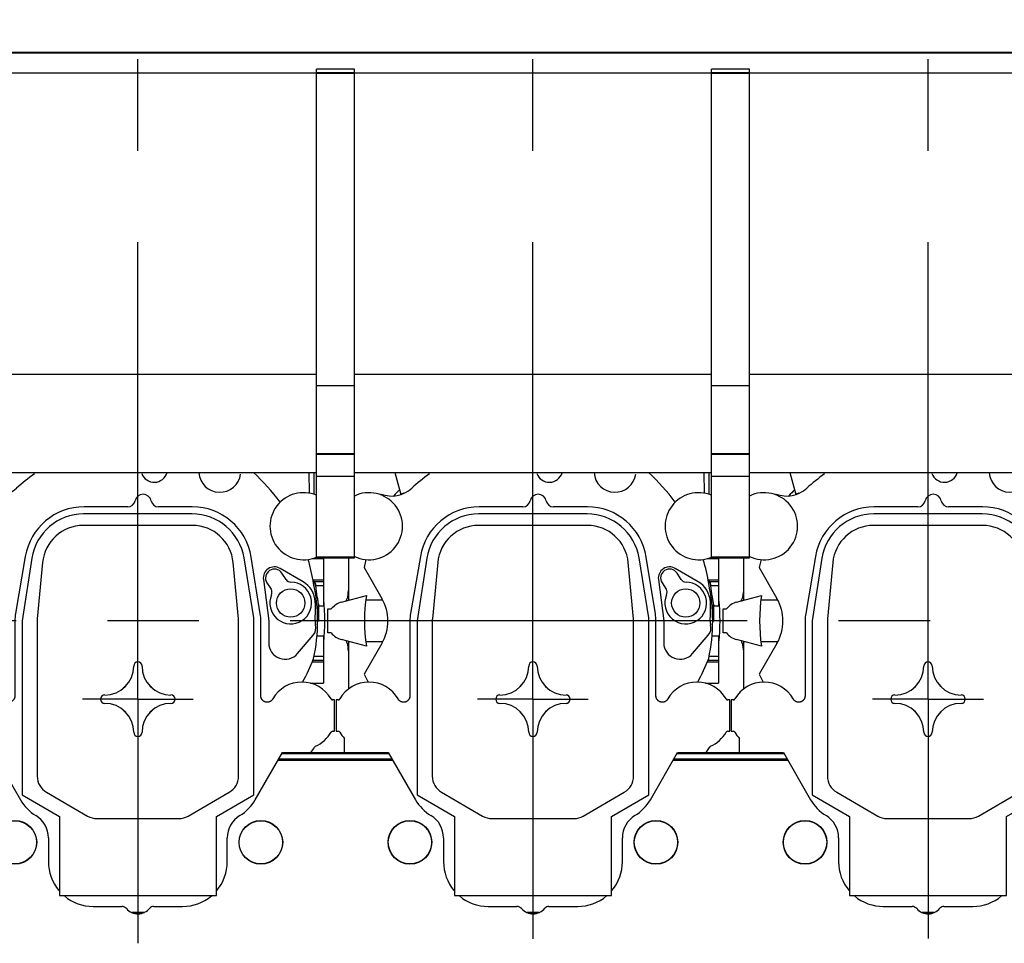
# Model space of a CAD drawing. Header units: millimetres. Extents: x 0 to 1189, y 0 to 841.
# Tile 108 of 169: x 865 to 918, y 300 to 349. Entities that reach past the tile are written whole.
import ezdxf
from ezdxf.enums import TextEntityAlignment as Align

# ---------------------------------------------------------------- set-up
doc = ezdxf.new("R2010")
doc.units = ezdxf.units.MM
doc.header["$LTSCALE"] = 65.395
doc.linetypes.add('CENTER', pattern=[0.6, 0.375, -0.075, 0.075, -0.075])
doc.layers.get('0').update_dxf_attribs({"linetype": 'CONTINUOUS'})
for name, color, linetype in [('1907_210700_31_SIMPLE1_T1_X_PBL1670', 7, 'CONTINUOUS'), ('1907_210700_31_SIMPLE1_T1_X_PBL1672', 7, 'CONTINUOUS'), ('1907_210700_31_SIMPLE1_T1_X_PBL1674', 7, 'CONTINUOUS'), ('1907_210700_31_SIMPLE1_X_ABL1669', 7, 'CONTINUOUS'), ('1907_210700_31_SIMPLE1_X_ABL1671', 7, 'CONTINUOUS'), ('1907_210700_31_SIMPLE1_X_ABL1673', 7, 'CONTINUOUS'), ('1997_000000_TLKGS_MARKETING_ABL1556', 7, 'CONTINUOUS'), ('1997_030000_TLKGS_V_ABL1561', 7, 'CONTINUOUS'), ('1997_100000_TLKGS_V_ABL1562', 7, 'CONTINUOUS'), ('1997_111000_12_SIMPLE1_D_ABL1563', 7, 'CONTINUOUS'), ('1997_111000_12_SIMPLE1_T2_D_PBL1866', 7, 'CONTINUOUS'), ('1997_111000_12_SIMPLE1_T2_D_PBL1867', 7, 'CONTINUOUS'), ('1997_111000_12_SIMPLE1_T2_D_PBL1884', 7, 'CONTINUOUS'), ('1997_171000_05_SIMPLE1_A_ABL1592', 7, 'CONTINUOUS'), ('1997_171000_05_SIMPLE1_T1_A_PBL1595', 7, 'CONTINUOUS'), ('1997_171000_05_SIMPLE1_T4_A_PBL1863', 7, 'CONTINUOUS'), ('1997_171000_05_SIMPLE1_T4_A_PBL1864', 7, 'CONTINUOUS'), ('1997_171000_05_SIMPLE1_T4_A_PBL1865', 7, 'CONTINUOUS'), ('1997_171000_05_SIMPLE1_T4_A_PBL1879', 7, 'CONTINUOUS'), ('1997_171000_05_SIMPLE1_T4_A_PBL1880', 7, 'CONTINUOUS'), ('1997_200000_TLKGS_V_ABL1597', 7, 'CONTINUOUS'), ('1997_700000_TLKGS_V_ABL1589', 7, 'CONTINUOUS'), ('1997_727000_11_SIMPLE1_B_ABL1590', 7, 'CONTINUOUS'), ('1997_727000_11_SIMPLE1_T1_B_PBL1591', 7, 'CONTINUOUS'), ('9M32C_GENSET_GENERATOR_ABL1523', 7, 'CONTINUOUS'), ('9M32C_GENSET_GENERATOR_T1_PBL1524', 7, 'CONTINUOUS'), ('oben_24_VBL1520', 7, 'CONTINUOUS')]:
    doc.layers.add(name, color=color, linetype=linetype)
doc.styles.get("Standard").update_dxf_attribs({"font": 'txt', "width": 0.6})
doc.dimstyles.new('DIMSTYLE_1', dxfattribs={"dimtxt": 3.5, "dimasz": 3.5, "dimexe": 1.8, "dimexo": 0, "dimgap": 0.875, "dimtad": 1, "dimdec": 0, "dimlfac": 25, "dimdsep": 46, "dimtxsty": 'Standard', "dimblk": '_FILLED', "dimblk1": '_FILLED', "dimblk2": '_FILLED', "dimcen": 0.09, "dimadec": 0, "dimazin": 0, "dimtp": 2, "dimtm": 2, "dimtfac": 1, "dimtdec": 0, "dimtofl": 0, "dimtmove": 0, "dimatfit": 3, "dimldrblk": '_FILLED', "dimfxl": 1, "dimtolj": 1, "dimarcsym": 0})

# ---------------------------------------------------------------- blocks, each defined once
blk = doc.blocks.new('_FILLED')
at = {"color": 0, "linetype": 'ByBlock'}
blk.add_solid([(0, 0), (-1, 0.167), (-1, -0.167)], dxfattribs=at)
blk = doc.blocks.new('*D19')
at = {"color": 2, "linetype": 'Continuous'}
for p, q in [((642.723, 357.473), (642.723, 385.907)), ((1099.502, 327.353), (1099.502, 385.907)), ((642.723, 384.107), (871.113, 384.107)), ((1099.502, 384.107), (871.113, 384.107))]:
    blk.add_line(p, q, dxfattribs=at)
at = {"color": 2, "linetype": 'Continuous', "xscale": 3.5, "yscale": 3.5, "zscale": 3.5, "rotation": 180}
blk.add_blockref('_FILLED', (642.723, 384.107), dxfattribs=at)
at = {"color": 2, "linetype": 'Continuous', "xscale": 3.5, "yscale": 3.5, "zscale": 3.5}
blk.add_blockref('_FILLED', (1099.502, 384.107), dxfattribs=at)
at = {"color": 2, "linetype": 'Continuous', "width": 0.561905}
blk.add_text('11419', height=3.5, dxfattribs=at).set_placement((871.113, 384.982), align=Align.CENTER)
blk = doc.blocks.new('9M32C_GENSET_GENERATOR_T1_PBL1524', base_point=(869.622, 315.041))
at = {"layer": '9M32C_GENSET_GENERATOR_T1_PBL1524', "color": 2, "linetype": 'CENTER'}
blk.add_line((1100.287, 316.873), (638.956, 316.873), dxfattribs=at)
blk = doc.blocks.new('9M32C_GENSET_GENERATOR_ABL1523', base_point=(869.622, 315.041))
at = {"layer": '9M32C_GENSET_GENERATOR_T1_PBL1524'}
blk.add_blockref('9M32C_GENSET_GENERATOR_T1_PBL1524', (869.622, 315.041), dxfattribs=at)
blk = doc.blocks.new('1997_111000_12_SIMPLE1_T2_D_PBL1866', base_point=(871.379, 318.689))
at = {"layer": '1997_111000_12_SIMPLE1_T2_D_PBL1866', "color": 7, "linetype": 'Continuous'}
for centre, radius, start, end in [((871.403, 316.873), 10.04, 135.5256, 138.0367), ((861.196, 318.096), 0.24, 320.377, 353.1366), ((871.403, 316.873), 10.04, 170.6748, 173.1705), ((871.403, 316.873), 10.04, 353.42, 6.58), ((861.196, 315.65), 0.24, 6.8468, 37.5884), ((871.403, 316.873), 10.04, 186.8299, 189.3253), ((871.403, 316.873), 10.04, 340.1995, 340.5388)]:
    blk.add_arc(centre, radius, start, end, dxfattribs=at)
blk = doc.blocks.new('1997_111000_12_SIMPLE1_T2_D_PBL1867', base_point=(892.579, 318.689))
at = {"layer": '1997_111000_12_SIMPLE1_T2_D_PBL1867', "color": 7, "linetype": 'Continuous'}
for centre, radius, start, end in [((892.603, 316.873), 10.04, 135.5256, 138.0367), ((882.396, 318.096), 0.24, 320.377, 353.1366), ((892.603, 316.873), 10.04, 170.6748, 173.1705), ((892.603, 316.873), 10.04, 353.42, 6.58), ((882.396, 315.65), 0.24, 6.8468, 37.5884), ((892.603, 316.873), 10.04, 186.8299, 189.3253), ((892.603, 316.873), 10.04, 340.1995, 340.5388)]:
    blk.add_arc(centre, radius, start, end, dxfattribs=at)
blk = doc.blocks.new('1997_111000_12_SIMPLE1_T2_D_PBL1884', base_point=(913.779, 318.689))
at = {"layer": '1997_111000_12_SIMPLE1_T2_D_PBL1884', "color": 7, "linetype": 'Continuous'}
for centre, radius, start, end in [((913.803, 316.873), 10.04, 135.5256, 138.0367), ((903.596, 318.096), 0.24, 320.377, 353.1366), ((913.803, 316.873), 10.04, 170.6748, 173.1705), ((913.803, 316.873), 10.04, 353.42, 6.58), ((903.596, 315.65), 0.24, 6.8468, 37.5884), ((913.803, 316.873), 10.04, 186.8299, 189.3253), ((913.803, 316.873), 10.04, 340.1995, 340.5388)]:
    blk.add_arc(centre, radius, start, end, dxfattribs=at)
blk = doc.blocks.new('1997_111000_12_SIMPLE1_D_ABL1563', base_point=(913.779, 318.689))
at = {"layer": '1997_111000_12_SIMPLE1_T2_D_PBL1866'}
blk.add_blockref('1997_111000_12_SIMPLE1_T2_D_PBL1866', (871.379, 318.689), dxfattribs=at)
at = {"layer": '1997_111000_12_SIMPLE1_T2_D_PBL1867'}
blk.add_blockref('1997_111000_12_SIMPLE1_T2_D_PBL1867', (892.579, 318.689), dxfattribs=at)
at = {"layer": '1997_111000_12_SIMPLE1_T2_D_PBL1884'}
blk.add_blockref('1997_111000_12_SIMPLE1_T2_D_PBL1884', (913.779, 318.689), dxfattribs=at)
blk = doc.blocks.new('1997_171000_05_SIMPLE1_T1_A_PBL1595', base_point=(916.003, 298.959))
at = {"layer": '1997_171000_05_SIMPLE1_T1_A_PBL1595', "color": 7, "linetype": 'Continuous'}
for p, q in [((863.641, 309.805), (865.101, 307.277)), ((877.703, 307.275), (879.164, 309.805)), ((879.14, 309.763), (884.865, 309.763)), ((879.164, 309.805), (884.841, 309.805)), ((884.841, 309.805), (886.301, 307.277)), ((898.903, 307.275), (900.364, 309.805)), ((900.34, 309.763), (906.065, 309.763)), ((900.364, 309.805), (906.041, 309.805)), ((906.041, 309.805), (907.501, 307.277)), ((866.603, 305.231), (866.603, 303.953)), ((876.203, 303.952), (876.203, 305.232)), ((887.803, 305.231), (887.803, 303.953)), ((897.403, 303.952), (897.403, 305.232)), ((909.003, 305.231), (909.003, 303.953)), ((869.003, 301.553), (870.547, 301.553)), ((872.259, 301.553), (873.803, 301.553)), ((890.203, 301.553), (891.747, 301.553)), ((893.459, 301.553), (895.003, 301.553)), ((911.403, 301.553), (912.947, 301.553)), ((914.659, 301.553), (916.203, 301.553))]:
    blk.add_line(p, q, dxfattribs=at)
at = {"layer": '1997_171000_05_SIMPLE1_T1_A_PBL1595', "color": 9, "linetype": 'Continuous'}
for p, q in [((878.936, 309.41), (885.069, 309.41)), ((878.977, 309.481), (885.028, 309.481)), ((900.136, 309.41), (906.269, 309.41)), ((900.177, 309.481), (906.228, 309.481))]:
    blk.add_line(p, q, dxfattribs=at)
at = {"layer": '1997_171000_05_SIMPLE1_T1_A_PBL1595', "color": 7, "linetype": 'Continuous'}
for centre, radius, start, end in [((867.179, 308.477), 2.4, 210, 238.6677), ((875.626, 308.477), 2.4, 301.3651, 329.9387), ((888.379, 308.477), 2.4, 210, 238.6677), ((896.826, 308.477), 2.4, 301.3651, 329.9387), ((909.579, 308.477), 2.4, 210, 238.6677), ((865.203, 305.231), 1.4, 0, 58.6677), ((877.603, 305.232), 1.4, 121.3323, 180), ((886.403, 305.231), 1.4, 0, 58.6677), ((898.803, 305.232), 1.4, 121.3323, 180), ((907.603, 305.231), 1.4, 0, 58.6677), ((869.003, 303.953), 2.4, 180, 220.0476), ((873.803, 303.953), 2.4, 320.0846, 359.9734), ((890.203, 303.953), 2.4, 180, 220.0476), ((895.003, 303.953), 2.4, 320.0846, 359.9734), ((911.403, 303.953), 2.4, 180, 220.0476), ((869.003, 303.953), 2.4, 229.9457, 270), ((873.803, 303.953), 2.4, 270, 310.0469), ((890.203, 303.953), 2.4, 229.9457, 270), ((895.003, 303.953), 2.4, 270, 310.0469), ((911.403, 303.953), 2.4, 229.9457, 270), ((916.203, 303.953), 2.4, 270, 310.0469), ((870.547, 301.233), 0.32, 39.6353, 90), ((871.405, 301.953), 0.8, 220.1657, 322.3949), ((872.259, 301.233), 0.32, 90, 133.5761), ((891.747, 301.233), 0.32, 39.6353, 90), ((892.605, 301.953), 0.8, 220.1657, 322.3949), ((893.459, 301.233), 0.32, 90, 133.5761), ((912.947, 301.233), 0.32, 39.6353, 90), ((913.805, 301.953), 0.8, 220.1657, 322.3949), ((914.659, 301.233), 0.32, 90, 133.5761)]:
    blk.add_arc(centre, radius, start, end, dxfattribs=at)
blk = doc.blocks.new('1997_171000_05_SIMPLE1_T4_A_PBL1863', base_point=(864.803, 304.993))
at = {"layer": '1997_171000_05_SIMPLE1_T4_A_PBL1863', "color": 7, "linetype": 'Continuous'}
blk.add_circle((864.803, 304.993), 1.17, dxfattribs=at)
at = {"layer": '1997_171000_05_SIMPLE1_T4_A_PBL1863', "color": 9, "linetype": 'Continuous'}
blk.add_circle((864.803, 304.993), 1.161, dxfattribs=at)
blk = doc.blocks.new('1997_171000_05_SIMPLE1_T4_A_PBL1864', base_point=(886.003, 304.993))
at = {"layer": '1997_171000_05_SIMPLE1_T4_A_PBL1864', "color": 7, "linetype": 'Continuous'}
blk.add_circle((886.003, 304.993), 1.17, dxfattribs=at)
at = {"layer": '1997_171000_05_SIMPLE1_T4_A_PBL1864', "color": 9, "linetype": 'Continuous'}
blk.add_circle((886.003, 304.993), 1.161, dxfattribs=at)
blk = doc.blocks.new('1997_171000_05_SIMPLE1_T4_A_PBL1865', base_point=(878.003, 304.993))
at = {"layer": '1997_171000_05_SIMPLE1_T4_A_PBL1865', "color": 7, "linetype": 'Continuous'}
blk.add_circle((878.003, 304.993), 1.17, dxfattribs=at)
at = {"layer": '1997_171000_05_SIMPLE1_T4_A_PBL1865', "color": 9, "linetype": 'Continuous'}
blk.add_circle((878.003, 304.993), 1.161, dxfattribs=at)
blk = doc.blocks.new('1997_171000_05_SIMPLE1_T4_A_PBL1879', base_point=(907.203, 304.993))
at = {"layer": '1997_171000_05_SIMPLE1_T4_A_PBL1879', "color": 7, "linetype": 'Continuous'}
blk.add_circle((907.203, 304.993), 1.17, dxfattribs=at)
at = {"layer": '1997_171000_05_SIMPLE1_T4_A_PBL1879', "color": 9, "linetype": 'Continuous'}
blk.add_circle((907.203, 304.993), 1.161, dxfattribs=at)
blk = doc.blocks.new('1997_171000_05_SIMPLE1_T4_A_PBL1880', base_point=(899.203, 304.993))
at = {"layer": '1997_171000_05_SIMPLE1_T4_A_PBL1880', "color": 7, "linetype": 'Continuous'}
blk.add_circle((899.203, 304.993), 1.17, dxfattribs=at)
at = {"layer": '1997_171000_05_SIMPLE1_T4_A_PBL1880', "color": 9, "linetype": 'Continuous'}
blk.add_circle((899.203, 304.993), 1.161, dxfattribs=at)
blk = doc.blocks.new('1997_171000_05_SIMPLE1_A_ABL1592', base_point=(915.309, 298.959))
at = {"layer": '1997_171000_05_SIMPLE1_T1_A_PBL1595'}
blk.add_blockref('1997_171000_05_SIMPLE1_T1_A_PBL1595', (916.003, 298.959), dxfattribs=at)
at = {"layer": '1997_171000_05_SIMPLE1_T4_A_PBL1863'}
blk.add_blockref('1997_171000_05_SIMPLE1_T4_A_PBL1863', (864.803, 304.993), dxfattribs=at)
at = {"layer": '1997_171000_05_SIMPLE1_T4_A_PBL1864'}
blk.add_blockref('1997_171000_05_SIMPLE1_T4_A_PBL1864', (886.003, 304.993), dxfattribs=at)
at = {"layer": '1997_171000_05_SIMPLE1_T4_A_PBL1865'}
blk.add_blockref('1997_171000_05_SIMPLE1_T4_A_PBL1865', (878.003, 304.993), dxfattribs=at)
at = {"layer": '1997_171000_05_SIMPLE1_T4_A_PBL1879'}
blk.add_blockref('1997_171000_05_SIMPLE1_T4_A_PBL1879', (907.203, 304.993), dxfattribs=at)
at = {"layer": '1997_171000_05_SIMPLE1_T4_A_PBL1880'}
blk.add_blockref('1997_171000_05_SIMPLE1_T4_A_PBL1880', (899.203, 304.993), dxfattribs=at)
blk = doc.blocks.new('1997_100000_TLKGS_V_ABL1562', base_point=(921.363, 307.623))
at = {"layer": '1997_111000_12_SIMPLE1_D_ABL1563'}
blk.add_blockref('1997_111000_12_SIMPLE1_D_ABL1563', (913.779, 318.689), dxfattribs=at)
at = {"layer": '1997_171000_05_SIMPLE1_A_ABL1592'}
blk.add_blockref('1997_171000_05_SIMPLE1_A_ABL1592', (915.309, 298.959), dxfattribs=at)
blk = doc.blocks.new('1997_727000_11_SIMPLE1_T1_B_PBL1591', base_point=(941.438, 340.763))
at = {"layer": '1997_727000_11_SIMPLE1_T1_B_PBL1591', "color": 9, "linetype": 'Continuous'}
for p, q in [((1010.2, 347.366), (814.163, 347.366)), ((880.983, 346.303), (883.023, 346.303)), ((880.983, 346.264), (883.023, 346.264)), ((902.183, 346.303), (904.223, 346.303)), ((902.183, 346.264), (904.223, 346.264)), ((880.983, 320.309), (883.023, 320.309)), ((902.183, 320.309), (904.223, 320.309))]:
    blk.add_line(p, q, dxfattribs=at)
at = {"layer": '1997_727000_11_SIMPLE1_T1_B_PBL1591', "color": 7, "linetype": 'Continuous'}
for p, q in [((1010.2, 347.326), (814.163, 347.326)), ((880.983, 346.264), (861.823, 346.264)), ((880.983, 320.253), (880.983, 346.47)), ((883.023, 346.47), (880.983, 346.47)), ((883.023, 320.253), (883.023, 346.47)), ((902.183, 346.264), (883.023, 346.264)), ((902.183, 320.253), (902.183, 346.47)), ((904.223, 346.47), (902.183, 346.47)), ((904.223, 320.253), (904.223, 346.47)), ((923.383, 346.264), (904.223, 346.264)), ((880.983, 330.087), (861.823, 330.087)), ((902.183, 330.087), (883.023, 330.087)), ((923.383, 330.087), (904.223, 330.087)), ((880.983, 329.512), (883.023, 329.512)), ((902.183, 329.512), (904.223, 329.512)), ((880.983, 325.853), (883.023, 325.853)), ((880.983, 325.817), (883.023, 325.817)), ((902.183, 325.853), (904.223, 325.853)), ((902.183, 325.817), (904.223, 325.817)), ((861.823, 324.827), (880.983, 324.827)), ((880.983, 324.639), (883.023, 324.639)), ((883.023, 324.827), (902.183, 324.827)), ((902.183, 324.639), (904.223, 324.639)), ((904.223, 324.827), (923.383, 324.827)), ((880.983, 320.253), (883.023, 320.253)), ((902.183, 320.253), (904.223, 320.253))]:
    blk.add_line(p, q, dxfattribs=at)
blk = doc.blocks.new('1997_727000_11_SIMPLE1_B_ABL1590', base_point=(941.438, 340.763))
at = {"layer": '1997_727000_11_SIMPLE1_T1_B_PBL1591'}
blk.add_blockref('1997_727000_11_SIMPLE1_T1_B_PBL1591', (941.438, 340.763), dxfattribs=at)
blk = doc.blocks.new('1997_700000_TLKGS_V_ABL1589', base_point=(941.438, 340.763))
at = {"layer": '1997_727000_11_SIMPLE1_B_ABL1590'}
blk.add_blockref('1997_727000_11_SIMPLE1_B_ABL1590', (941.438, 340.763), dxfattribs=at)
blk = doc.blocks.new('1907_210700_31_SIMPLE1_T1_X_PBL1670', base_point=(913.648, 324.35))
at = {"layer": '1907_210700_31_SIMPLE1_T1_X_PBL1670', "color": 2, "linetype": 'CENTER'}
for q in [(913.803, 348.874), (910.832, 312.673), (916.774, 312.673), (913.803, 299.825)]:
    blk.add_line((913.803, 312.673), q, dxfattribs=at)
at = {"layer": '1907_210700_31_SIMPLE1_T1_X_PBL1670', "color": 7, "linetype": 'Continuous'}
for p, q in [((906.396, 324.827), (906.711, 323.651)), ((923.01, 323.725), (922.999, 324.827)), ((923.262, 323.661), (923.262, 324.827)), ((905.652, 323.676), (905.643, 323.635)), ((913.259, 322.993), (910.916, 322.993)), ((916.723, 322.993), (914.907, 322.993)), ((916.715, 322.609), (910.891, 322.609)), ((916.725, 321.995), (910.881, 321.995)), ((903.923, 317.993), (903.923, 320.253)), ((907.762, 320.334), (907.238, 317.279)), ((908.106, 320.233), (907.591, 316.869)), ((920.019, 317.033), (919.503, 320.254)), ((920.373, 317.254), (919.882, 320.301)), ((923.158, 320.214), (923.763, 320.214)), ((923.262, 320.214), (923.262, 320.245)), ((923.514, 320.214), (923.514, 320.253)), ((923.763, 320.214), (923.763, 317.677)), ((904.841, 320.16), (904.742, 319.731)), ((904.742, 319.731), (905.695, 318.081)), ((908.691, 320.002), (908.407, 316.986)), ((919.199, 316.986), (918.915, 320.002)), ((922.667, 318.974), (921.433, 319.692)), ((921.753, 319.097), (921.533, 319.435)), ((920.536, 319.096), (920.823, 316.873)), ((920.729, 318.911), (920.948, 318.574)), ((923.262, 318.983), (923.271, 318.982)), ((923.262, 318.756), (923.262, 318.983)), ((903.534, 317.878), (904.868, 318.235)), ((903.965, 317.993), (903.923, 317.993)), ((905.744, 317.993), (904.834, 317.993)), ((923.514, 317.677), (923.763, 317.677)), ((923.514, 316.873), (923.514, 317.677)), ((902.803, 317.513), (902.983, 317.513)), ((902.803, 316.233), (902.803, 317.513)), ((920.019, 307.538), (920.019, 317.033)), ((907.203, 316.873), (907.203, 312.851)), ((907.591, 316.869), (907.591, 307.538)), ((908.401, 316.873), (908.401, 308.542)), ((919.205, 308.542), (919.205, 316.873)), ((920.403, 312.851), (920.403, 316.873)), ((920.823, 316.873), (920.823, 315.693)), ((923.447, 316.873), (923.514, 316.873)), ((902.983, 316.233), (902.803, 316.233)), ((922.371, 315.12), (923.213, 316.102)), ((923.414, 316.069), (923.763, 316.069)), ((923.763, 316.069), (923.763, 313.532)), ((904.868, 315.511), (903.534, 315.868)), ((903.965, 315.753), (903.923, 315.753)), ((903.923, 313.233), (903.923, 315.753)), ((905.695, 315.665), (904.742, 314.015)), ((905.744, 315.753), (904.834, 315.753)), ((904.742, 314.015), (904.963, 313.593)), ((923.068, 313.532), (923.763, 313.532)), ((903.352, 312.633), (903.243, 312.633)), ((903.243, 312.633), (903.243, 310.953)), ((924.363, 312.633), (924.254, 312.633)), ((924.363, 310.953), (924.363, 312.633)), ((903.243, 310.953), (903.352, 310.953)), ((924.254, 310.953), (924.363, 310.953)), ((903.683, 309.805), (903.683, 310.569)), ((923.091, 309.805), (923.249, 310.031)), ((907.591, 307.538), (909.591, 306.383)), ((908.901, 307.676), (911.103, 306.405)), ((916.503, 306.405), (918.705, 307.676)), ((918.019, 306.383), (920.019, 307.538)), ((909.591, 306.383), (909.591, 302.141)), ((911.603, 306.271), (916.004, 306.271)), ((918.019, 302.141), (918.019, 306.383)), ((909.591, 302.141), (918.019, 302.141)), ((913.459, 301.233), (914.152, 301.233)), ((914.122, 301.22), (913.486, 301.22))]:
    blk.add_line(p, q, dxfattribs=at)
at = {"layer": '1907_210700_31_SIMPLE1_T1_X_PBL1670', "color": 9, "linetype": 'Continuous'}
for p, q in [((906.877, 323.72), (906.705, 323.674)), ((923.493, 320.214), (923.493, 320.253)), ((923.204, 319.074), (923.763, 319.074)), ((923.271, 318.982), (923.763, 318.982)), ((923.355, 318.765), (923.763, 318.765)), ((923.493, 316.873), (923.493, 317.777)), ((923.26, 314.981), (923.763, 314.981)), ((923.16, 314.672), (923.763, 314.672)), ((923.197, 314.764), (923.763, 314.764))]:
    blk.add_line(p, q, dxfattribs=at)
at = {"layer": '1907_210700_31_SIMPLE1_T1_X_PBL1670', "color": 7, "linetype": 'Continuous'}
blk.add_circle((922.003, 317.833), 0.76, dxfattribs=at)
for centre, radius, start, end in [((913.803, 316.873), 9.644, 125.1523, 132.4299), ((914.683, 325.033), 0.72, 200.7276, 342.4305), ((918.203, 324.903), 1.125, 183.9837, 352.3244), ((913.253, 317.307), 10.106, 35.9517, 48.1237), ((906.217, 325.171), 1.599, 249.287, 312.4299), ((905.003, 321.953), 1.8, 244.2523, 115.7477), ((914.083, 323.232), 0.44, 11.0331, 168.9669), ((922.693, 321.953), 1.8, 67.4395, 292.5605), ((910.916, 319.793), 3.2, 90, 170.2616), ((913.259, 323.393), 0.4, 270, 348.9669), ((914.907, 323.393), 0.4, 191.0331, 270), ((916.723, 319.793), 3.2, 9.138, 90), ((910.891, 319.789), 2.82, 90, 170.933), ((916.715, 319.781), 2.828, 9.6369, 90), ((910.881, 319.795), 2.2, 89.9986, 174.611), ((916.725, 319.795), 2.2, 5.3895, 90.002), ((921.131, 319.173), 0.6, 59.82, 187.357), ((921.131, 319.173), 0.48, 33.054, 213.054), ((913.253, 317.307), 10.106, 8.9646, 16.4634), ((922.004, 317.832), 1.12, 156.803, 89.305), ((922.021, 319.272), 0.32, 213.054, 269.305), ((922.003, 317.833), 1.32, 2.361, 59.82), ((913.803, 316.873), 9.644, 347.9802, 12.0198), ((913.803, 316.873), 9.039, 171.3336, 188.6664), ((903.603, 316.873), 2.416, 330, 30), ((920.68, 318.399), 0.32, 336.803, 33.054), ((903.803, 316.873), 1.04, 105, 142.0201), ((913.53, 317.484), 9.8, 356.4274, 2.361), ((909.603, 316.873), 2.4, 170.2616, 180), ((918.003, 316.873), 2.4, 0, 9.138), ((909.601, 316.873), 1.2, 174.6024, 179.9933), ((918.005, 316.873), 1.2, 0.0067, 5.3976), ((922.757, 316.493), 0.6, 319.399, 15.9205), ((923.95, 316.833), 0.64, 176.4274, 195.9205), ((903.803, 316.873), 1.04, 217.9799, 255), ((921.703, 315.693), 0.88, 180, 319.399), ((912.028, 314.448), 1.551, 270, 360), ((913.803, 314.448), 0.225, 0, 180), ((915.578, 314.448), 1.551, 180, 270), ((913.803, 318.491), 10.106, 331.0066, 338.9708), ((905.003, 311.793), 1.8, 29.6368, 150.3478), ((913.803, 312.673), 0.971, 128.2548, 141.7452), ((913.803, 312.673), 0.971, 38.2548, 51.7452), ((922.603, 311.793), 1.8, 29.6522, 150.3632), ((912.028, 312.673), 0.225, 90, 270), ((915.578, 312.673), 0.225, 270, 90), ((903.352, 312.733), 0.1, 270.0031, 330.3546), ((912.028, 310.898), 1.551, 0, 90), ((915.578, 310.898), 1.551, 90, 180), ((924.254, 312.733), 0.1, 209.6471, 269.9952), ((913.803, 312.673), 0.971, 218.2548, 231.7452), ((913.803, 312.673), 0.971, 308.2548, 321.7452), ((903.352, 310.853), 0.1, 29.6471, 89.9952), ((905.003, 311.793), 1.8, 209.6522, 222.8334), ((913.803, 310.898), 0.225, 180, 360), ((922.603, 311.793), 1.8, 293.8211, 330.3478), ((924.254, 310.853), 0.1, 90.0032, 150.3545), ((909.401, 308.542), 1, 180.0005, 239.9997), ((918.205, 308.542), 1, 300.0003, 359.9995), ((911.603, 307.271), 1, 240.0008, 270), ((916.003, 307.271), 1, 270.0011, 300.0003)]:
    blk.add_arc(centre, radius, start, end, dxfattribs=at)
blk.add_open_spline([(923.262, 318.983), (923.247, 318.985), (923.233, 318.986), (923.219, 318.988)], degree=3, dxfattribs=at)
for points, knots in [([(923.355, 318.765), (923.351, 318.817), (923.344, 318.89), (923.298, 318.979), (923.271, 318.982)], [0, 0, 0, 0, 0.659815, 1, 1, 1, 1]), ([(923.493, 317.777), (923.488, 317.831), (923.467, 317.96), (923.411, 318.287), (923.373, 318.563), (923.355, 318.765)], [0, 0, 0, 0, 0.162521, 0.391991, 1, 1, 1, 1]), ([(923.493, 317.777), (923.495, 317.762), (923.497, 317.738), (923.503, 317.705), (923.507, 317.688), (923.511, 317.677), (923.514, 317.677)], [0, 0, 0, 0, 0.423622, 0.730385, 0.919986, 1, 1, 1, 1]), ([(907.203, 312.851), (907.203, 312.839), (907.202, 312.816), (907.197, 312.782), (907.188, 312.749), (907.176, 312.716), (907.161, 312.685), (907.143, 312.656), (907.122, 312.629), (907.098, 312.604), (907.072, 312.581), (907.044, 312.562), (907.015, 312.545), (906.983, 312.531), (906.951, 312.521), (906.917, 312.514), (906.883, 312.51), (906.849, 312.51), (906.815, 312.513), (906.781, 312.52), (906.748, 312.53), (906.716, 312.543), (906.686, 312.56), (906.657, 312.579), (906.631, 312.602), (906.607, 312.626), (906.586, 312.654), (906.573, 312.673), (906.568, 312.683)], [0, 0, 0, 0, 0.038634, 0.077267, 0.115838, 0.154401, 0.192874, 0.231354, 0.269735, 0.308136, 0.346447, 0.384784, 0.423059, 0.461356, 0.499637, 0.537922, 0.576245, 0.614555, 0.652945, 0.691315, 0.729788, 0.768242, 0.806802, 0.84535, 0.883989, 0.922625, 0.961318, 1, 1, 1, 1]), ([(921.038, 312.683), (921.033, 312.673), (921.02, 312.654), (920.999, 312.626), (920.975, 312.602), (920.949, 312.579), (920.92, 312.56), (920.89, 312.543), (920.858, 312.53), (920.825, 312.52), (920.791, 312.513), (920.757, 312.51), (920.723, 312.51), (920.689, 312.514), (920.655, 312.521), (920.623, 312.531), (920.591, 312.545), (920.562, 312.562), (920.533, 312.581), (920.508, 312.604), (920.484, 312.629), (920.463, 312.656), (920.445, 312.685), (920.43, 312.716), (920.418, 312.749), (920.409, 312.782), (920.404, 312.816), (920.403, 312.839), (920.403, 312.851)], [0, 0, 0, 0, 0.038682, 0.077374, 0.116011, 0.154649, 0.193198, 0.231758, 0.270212, 0.308685, 0.347055, 0.385445, 0.423755, 0.462077, 0.500363, 0.538644, 0.576941, 0.615216, 0.653553, 0.691863, 0.730265, 0.768646, 0.807126, 0.845599, 0.884162, 0.922733, 0.961366, 1, 1, 1, 1]), ([(923.249, 310.031), (923.252, 310.036), (923.255, 310.048), (923.263, 310.064), (923.271, 310.08), (923.281, 310.095), (923.292, 310.109), (923.304, 310.122), (923.317, 310.134), (923.325, 310.144), (923.33, 310.146)], [0, 0, 0, 0, 0.124946, 0.249948, 0.374954, 0.499965, 0.624981, 0.750001, 0.875024, 1, 1, 1, 1])]:
    blk.add_open_spline(points, degree=3, knots=knots, dxfattribs=at)
blk = doc.blocks.new('1907_210700_31_SIMPLE1_X_ABL1669', base_point=(913.648, 324.35))
at = {"layer": '1907_210700_31_SIMPLE1_T1_X_PBL1670'}
blk.add_blockref('1907_210700_31_SIMPLE1_T1_X_PBL1670', (913.648, 324.35), dxfattribs=at)
blk = doc.blocks.new('1907_210700_31_SIMPLE1_T1_X_PBL1672', base_point=(892.448, 324.247))
at = {"layer": '1907_210700_31_SIMPLE1_T1_X_PBL1672', "color": 2, "linetype": 'CENTER'}
for q in [(892.603, 348.687), (889.632, 312.673), (895.574, 312.673), (892.603, 299.807)]:
    blk.add_line((892.603, 312.673), q, dxfattribs=at)
at = {"layer": '1907_210700_31_SIMPLE1_T1_X_PBL1672', "color": 7, "linetype": 'Continuous'}
for p, q in [((885.196, 324.827), (885.511, 323.651)), ((901.81, 323.725), (901.799, 324.827)), ((902.062, 323.661), (902.062, 324.827)), ((884.452, 323.676), (884.443, 323.635)), ((892.059, 322.993), (889.716, 322.993)), ((895.523, 322.993), (893.707, 322.993)), ((895.515, 322.609), (889.691, 322.609)), ((895.525, 321.995), (889.681, 321.995)), ((882.723, 317.993), (882.723, 320.253)), ((886.562, 320.334), (886.038, 317.279)), ((886.906, 320.233), (886.391, 316.869)), ((898.819, 317.033), (898.303, 320.254)), ((899.173, 317.254), (898.682, 320.301)), ((901.958, 320.214), (902.563, 320.214)), ((902.062, 320.214), (902.062, 320.245)), ((902.314, 320.214), (902.314, 320.253)), ((902.563, 320.214), (902.563, 317.677)), ((883.641, 320.16), (883.542, 319.731)), ((883.542, 319.731), (884.495, 318.081)), ((887.491, 320.002), (887.207, 316.986)), ((897.999, 316.986), (897.715, 320.002)), ((901.467, 318.974), (900.233, 319.692)), ((900.553, 319.097), (900.333, 319.435)), ((899.336, 319.096), (899.623, 316.873)), ((899.529, 318.911), (899.748, 318.574)), ((902.062, 318.983), (902.071, 318.982)), ((902.062, 318.756), (902.062, 318.983)), ((882.334, 317.878), (883.668, 318.235)), ((882.765, 317.993), (882.723, 317.993)), ((884.544, 317.993), (883.634, 317.993)), ((902.314, 317.677), (902.563, 317.677)), ((902.314, 316.873), (902.314, 317.677)), ((881.603, 317.513), (881.783, 317.513)), ((881.603, 316.233), (881.603, 317.513)), ((898.819, 307.538), (898.819, 317.033)), ((886.003, 316.873), (886.003, 312.851)), ((886.391, 316.869), (886.391, 307.538)), ((887.201, 316.873), (887.201, 308.542)), ((898.005, 308.542), (898.005, 316.873)), ((899.203, 312.851), (899.203, 316.873)), ((899.623, 316.873), (899.623, 315.693)), ((902.247, 316.873), (902.314, 316.873)), ((881.783, 316.233), (881.603, 316.233)), ((901.171, 315.12), (902.013, 316.102)), ((902.214, 316.069), (902.563, 316.069)), ((902.563, 316.069), (902.563, 313.532)), ((883.668, 315.511), (882.334, 315.868)), ((882.765, 315.753), (882.723, 315.753)), ((882.723, 313.233), (882.723, 315.753)), ((884.495, 315.665), (883.542, 314.015)), ((884.544, 315.753), (883.634, 315.753)), ((883.542, 314.015), (883.763, 313.593)), ((901.868, 313.532), (902.563, 313.532)), ((882.152, 312.633), (882.043, 312.633)), ((882.043, 312.633), (882.043, 310.953)), ((903.163, 312.633), (903.054, 312.633)), ((903.163, 310.953), (903.163, 312.633)), ((882.043, 310.953), (882.152, 310.953)), ((903.054, 310.953), (903.163, 310.953)), ((882.483, 309.805), (882.483, 310.569)), ((901.891, 309.805), (902.049, 310.031)), ((886.391, 307.538), (888.391, 306.383)), ((887.701, 307.676), (889.903, 306.405)), ((895.303, 306.405), (897.505, 307.676)), ((896.819, 306.383), (898.819, 307.538)), ((888.391, 306.383), (888.391, 302.141)), ((890.403, 306.271), (894.804, 306.271)), ((896.819, 302.141), (896.819, 306.383)), ((888.391, 302.141), (896.819, 302.141)), ((892.259, 301.233), (892.952, 301.233)), ((892.922, 301.22), (892.286, 301.22))]:
    blk.add_line(p, q, dxfattribs=at)
at = {"layer": '1907_210700_31_SIMPLE1_T1_X_PBL1672', "color": 9, "linetype": 'Continuous'}
for p, q in [((885.677, 323.72), (885.505, 323.674)), ((902.293, 320.214), (902.293, 320.253)), ((902.004, 319.074), (902.563, 319.074)), ((902.071, 318.982), (902.563, 318.982)), ((902.155, 318.765), (902.563, 318.765)), ((902.293, 316.873), (902.293, 317.777)), ((902.06, 314.981), (902.563, 314.981)), ((901.96, 314.672), (902.563, 314.672)), ((901.997, 314.764), (902.563, 314.764))]:
    blk.add_line(p, q, dxfattribs=at)
at = {"layer": '1907_210700_31_SIMPLE1_T1_X_PBL1672', "color": 7, "linetype": 'Continuous'}
blk.add_circle((900.803, 317.833), 0.76, dxfattribs=at)
for centre, radius, start, end in [((892.603, 316.873), 9.644, 125.1523, 132.4299), ((893.483, 325.033), 0.72, 200.7276, 342.4305), ((897.003, 324.903), 1.125, 183.9837, 352.3244), ((892.053, 317.307), 10.106, 35.9517, 48.1237), ((885.017, 325.171), 1.599, 249.287, 312.4299), ((883.803, 321.953), 1.8, 244.2523, 115.7477), ((892.883, 323.232), 0.44, 11.0331, 168.9669), ((901.493, 321.953), 1.8, 67.4395, 292.5605), ((889.716, 319.793), 3.2, 90, 170.2616), ((892.059, 323.393), 0.4, 270, 348.9669), ((893.707, 323.393), 0.4, 191.0331, 270), ((895.523, 319.793), 3.2, 9.138, 90), ((889.691, 319.789), 2.82, 90, 170.933), ((895.515, 319.781), 2.828, 9.6369, 90), ((889.681, 319.795), 2.2, 89.9986, 174.611), ((895.525, 319.795), 2.2, 5.3895, 90.002), ((899.931, 319.173), 0.6, 59.82, 187.357), ((899.931, 319.173), 0.48, 33.054, 213.054), ((892.053, 317.307), 10.106, 8.9646, 16.4634), ((900.804, 317.832), 1.12, 156.803, 89.305), ((900.821, 319.272), 0.32, 213.054, 269.305), ((900.803, 317.833), 1.32, 2.361, 59.82), ((892.603, 316.873), 9.644, 347.9802, 12.0198), ((892.603, 316.873), 9.039, 171.3336, 188.6664), ((882.403, 316.873), 2.416, 330, 30), ((899.48, 318.399), 0.32, 336.803, 33.054), ((882.603, 316.873), 1.04, 105, 142.0201), ((892.33, 317.484), 9.8, 356.4274, 2.361), ((888.403, 316.873), 2.4, 170.2616, 180), ((896.803, 316.873), 2.4, 0, 9.138), ((888.401, 316.873), 1.2, 174.6024, 179.9933), ((896.805, 316.873), 1.2, 0.0067, 5.3976), ((901.557, 316.493), 0.6, 319.399, 15.9205), ((902.75, 316.833), 0.64, 176.4274, 195.9205), ((882.603, 316.873), 1.04, 217.9799, 255), ((900.503, 315.693), 0.88, 180, 319.399), ((890.828, 314.448), 1.551, 270, 360), ((892.603, 314.448), 0.225, 0, 180), ((894.378, 314.448), 1.551, 180, 270), ((892.603, 318.491), 10.106, 331.0066, 338.9708), ((883.803, 311.793), 1.8, 29.6368, 150.3478), ((892.603, 312.673), 0.971, 128.2548, 141.7452), ((892.603, 312.673), 0.971, 38.2548, 51.7452), ((901.403, 311.793), 1.8, 29.6522, 150.3632), ((890.828, 312.673), 0.225, 90, 270), ((894.378, 312.673), 0.225, 270, 90), ((882.152, 312.733), 0.1, 270.0031, 330.3546), ((890.828, 310.898), 1.551, 0, 90), ((894.378, 310.898), 1.551, 90, 180), ((903.054, 312.733), 0.1, 209.6471, 269.9952), ((892.603, 312.673), 0.971, 218.2548, 231.7452), ((892.603, 312.673), 0.971, 308.2548, 321.7452), ((882.152, 310.853), 0.1, 29.6471, 89.9952), ((883.803, 311.793), 1.8, 209.6522, 222.8334), ((892.603, 310.898), 0.225, 180, 360), ((901.403, 311.793), 1.8, 293.8211, 330.3478), ((903.054, 310.853), 0.1, 90.0032, 150.3545), ((888.201, 308.542), 1, 180.0005, 239.9997), ((897.005, 308.542), 1, 300.0003, 359.9995), ((890.403, 307.271), 1, 240.0008, 270), ((894.803, 307.271), 1, 270.0011, 300.0003)]:
    blk.add_arc(centre, radius, start, end, dxfattribs=at)
blk.add_open_spline([(902.062, 318.983), (902.047, 318.985), (902.033, 318.986), (902.019, 318.988)], degree=3, dxfattribs=at)
for points, knots in [([(902.155, 318.765), (902.151, 318.817), (902.144, 318.89), (902.098, 318.979), (902.071, 318.982)], [0, 0, 0, 0, 0.659815, 1, 1, 1, 1]), ([(902.293, 317.777), (902.288, 317.831), (902.267, 317.96), (902.211, 318.287), (902.173, 318.563), (902.155, 318.765)], [0, 0, 0, 0, 0.162521, 0.391991, 1, 1, 1, 1]), ([(902.293, 317.777), (902.295, 317.762), (902.297, 317.738), (902.303, 317.705), (902.307, 317.688), (902.311, 317.677), (902.314, 317.677)], [0, 0, 0, 0, 0.423622, 0.730385, 0.919986, 1, 1, 1, 1]), ([(886.003, 312.851), (886.003, 312.839), (886.002, 312.816), (885.997, 312.782), (885.988, 312.749), (885.976, 312.716), (885.961, 312.685), (885.943, 312.656), (885.922, 312.629), (885.898, 312.604), (885.872, 312.581), (885.844, 312.562), (885.815, 312.545), (885.783, 312.531), (885.751, 312.521), (885.717, 312.514), (885.683, 312.51), (885.649, 312.51), (885.615, 312.513), (885.581, 312.52), (885.548, 312.53), (885.516, 312.543), (885.486, 312.56), (885.457, 312.579), (885.431, 312.602), (885.407, 312.626), (885.386, 312.654), (885.373, 312.673), (885.368, 312.683)], [0, 0, 0, 0, 0.038634, 0.077267, 0.115838, 0.154401, 0.192874, 0.231354, 0.269735, 0.308136, 0.346447, 0.384784, 0.423059, 0.461356, 0.499637, 0.537922, 0.576245, 0.614555, 0.652945, 0.691315, 0.729788, 0.768242, 0.806802, 0.84535, 0.883989, 0.922625, 0.961318, 1, 1, 1, 1]), ([(899.838, 312.683), (899.833, 312.673), (899.82, 312.654), (899.799, 312.626), (899.775, 312.602), (899.749, 312.579), (899.72, 312.56), (899.69, 312.543), (899.658, 312.53), (899.625, 312.52), (899.591, 312.513), (899.557, 312.51), (899.523, 312.51), (899.489, 312.514), (899.455, 312.521), (899.423, 312.531), (899.391, 312.545), (899.362, 312.562), (899.333, 312.581), (899.308, 312.604), (899.284, 312.629), (899.263, 312.656), (899.245, 312.685), (899.23, 312.716), (899.218, 312.749), (899.209, 312.782), (899.204, 312.816), (899.203, 312.839), (899.203, 312.851)], [0, 0, 0, 0, 0.038682, 0.077374, 0.116011, 0.154649, 0.193198, 0.231758, 0.270212, 0.308685, 0.347055, 0.385445, 0.423755, 0.462077, 0.500363, 0.538644, 0.576941, 0.615216, 0.653553, 0.691863, 0.730265, 0.768646, 0.807126, 0.845599, 0.884162, 0.922733, 0.961366, 1, 1, 1, 1]), ([(902.049, 310.031), (902.052, 310.036), (902.055, 310.048), (902.063, 310.064), (902.071, 310.08), (902.081, 310.095), (902.092, 310.109), (902.104, 310.122), (902.117, 310.134), (902.125, 310.144), (902.13, 310.146)], [0, 0, 0, 0, 0.124946, 0.249948, 0.374954, 0.499965, 0.624981, 0.750001, 0.875024, 1, 1, 1, 1])]:
    blk.add_open_spline(points, degree=3, knots=knots, dxfattribs=at)
blk = doc.blocks.new('1907_210700_31_SIMPLE1_X_ABL1671', base_point=(892.448, 324.247))
at = {"layer": '1907_210700_31_SIMPLE1_T1_X_PBL1672'}
blk.add_blockref('1907_210700_31_SIMPLE1_T1_X_PBL1672', (892.448, 324.247), dxfattribs=at)
blk = doc.blocks.new('1907_210700_31_SIMPLE1_T1_X_PBL1674', base_point=(871.248, 324.208))
at = {"layer": '1907_210700_31_SIMPLE1_T1_X_PBL1674', "color": 2, "linetype": 'CENTER'}
for q in [(871.403, 348.841), (868.432, 312.673), (871.403, 299.575), (874.374, 312.673)]:
    blk.add_line((871.403, 312.673), q, dxfattribs=at)
at = {"layer": '1907_210700_31_SIMPLE1_T1_X_PBL1674', "color": 7, "linetype": 'Continuous'}
for p, q in [((863.996, 324.827), (864.311, 323.651)), ((880.61, 323.725), (880.599, 324.827)), ((880.862, 323.661), (880.862, 324.827)), ((863.252, 323.676), (863.243, 323.635)), ((870.859, 322.993), (868.516, 322.993)), ((874.323, 322.993), (872.507, 322.993)), ((874.315, 322.609), (868.491, 322.609)), ((874.325, 321.995), (868.481, 321.995)), ((861.523, 317.993), (861.523, 320.253)), ((865.362, 320.334), (864.838, 317.279)), ((865.706, 320.233), (865.191, 316.869)), ((877.619, 317.033), (877.103, 320.254)), ((877.973, 317.254), (877.482, 320.301)), ((880.758, 320.214), (881.363, 320.214)), ((880.862, 320.214), (880.862, 320.245)), ((881.114, 320.214), (881.114, 320.253)), ((881.363, 320.214), (881.363, 317.677)), ((862.441, 320.16), (862.342, 319.731)), ((862.342, 319.731), (863.295, 318.081)), ((866.291, 320.002), (866.007, 316.986)), ((876.799, 316.986), (876.515, 320.002)), ((880.267, 318.974), (879.033, 319.692)), ((879.353, 319.097), (879.133, 319.435)), ((878.136, 319.096), (878.423, 316.873)), ((878.329, 318.911), (878.548, 318.574)), ((880.862, 318.983), (880.871, 318.982)), ((880.862, 318.756), (880.862, 318.983)), ((861.134, 317.878), (862.468, 318.235)), ((861.565, 317.993), (861.523, 317.993)), ((863.344, 317.993), (862.434, 317.993)), ((881.114, 317.677), (881.363, 317.677)), ((881.114, 316.873), (881.114, 317.677)), ((860.403, 316.233), (860.403, 317.513)), ((860.403, 317.513), (860.583, 317.513)), ((877.619, 307.538), (877.619, 317.033)), ((864.803, 316.873), (864.803, 312.851)), ((865.191, 316.869), (865.191, 307.538)), ((866.001, 316.873), (866.001, 308.542)), ((876.805, 308.542), (876.805, 316.873)), ((878.003, 312.851), (878.003, 316.873)), ((878.423, 316.873), (878.423, 315.693)), ((881.047, 316.873), (881.114, 316.873)), ((860.583, 316.233), (860.403, 316.233)), ((879.971, 315.12), (880.813, 316.102)), ((881.014, 316.069), (881.363, 316.069)), ((881.363, 316.069), (881.363, 313.532)), ((862.468, 315.511), (861.134, 315.868)), ((861.523, 313.233), (861.523, 315.753)), ((861.565, 315.753), (861.523, 315.753)), ((863.295, 315.665), (862.342, 314.015)), ((863.344, 315.753), (862.434, 315.753)), ((862.342, 314.015), (862.563, 313.593)), ((880.668, 313.532), (881.363, 313.532)), ((860.843, 312.633), (860.843, 310.953)), ((860.952, 312.633), (860.843, 312.633)), ((881.963, 312.633), (881.854, 312.633)), ((881.963, 310.953), (881.963, 312.633)), ((860.843, 310.953), (860.952, 310.953)), ((881.854, 310.953), (881.963, 310.953)), ((861.283, 309.805), (861.283, 310.569)), ((880.691, 309.805), (880.849, 310.031)), ((865.191, 307.538), (867.191, 306.383)), ((866.501, 307.676), (868.703, 306.405)), ((874.103, 306.405), (876.305, 307.676)), ((875.619, 306.383), (877.619, 307.538)), ((867.191, 306.383), (867.191, 302.141)), ((869.203, 306.271), (873.604, 306.271)), ((875.619, 302.141), (875.619, 306.383)), ((867.191, 302.141), (875.619, 302.141)), ((871.059, 301.233), (871.752, 301.233)), ((871.722, 301.22), (871.086, 301.22))]:
    blk.add_line(p, q, dxfattribs=at)
at = {"layer": '1907_210700_31_SIMPLE1_T1_X_PBL1674', "color": 9, "linetype": 'Continuous'}
for p, q in [((864.477, 323.72), (864.305, 323.674)), ((881.093, 320.214), (881.093, 320.253)), ((880.804, 319.074), (881.363, 319.074)), ((880.871, 318.982), (881.363, 318.982)), ((880.955, 318.765), (881.363, 318.765)), ((881.093, 316.873), (881.093, 317.777)), ((880.86, 314.981), (881.363, 314.981)), ((880.76, 314.672), (881.363, 314.672)), ((880.797, 314.764), (881.363, 314.764))]:
    blk.add_line(p, q, dxfattribs=at)
at = {"layer": '1907_210700_31_SIMPLE1_T1_X_PBL1674', "color": 7, "linetype": 'Continuous'}
blk.add_circle((879.603, 317.833), 0.76, dxfattribs=at)
for centre, radius, start, end in [((871.403, 316.873), 9.644, 125.1523, 132.4299), ((872.283, 325.033), 0.72, 200.7276, 342.4305), ((875.803, 324.903), 1.125, 183.9837, 352.3244), ((870.853, 317.307), 10.106, 35.9517, 48.1237), ((863.817, 325.171), 1.599, 249.287, 312.4299), ((862.603, 321.953), 1.8, 244.2523, 115.7477), ((871.683, 323.232), 0.44, 11.0331, 168.9669), ((880.293, 321.953), 1.8, 67.4395, 292.5605), ((868.516, 319.793), 3.2, 90, 170.2616), ((870.859, 323.393), 0.4, 270, 348.9669), ((872.507, 323.393), 0.4, 191.0331, 270), ((874.323, 319.793), 3.2, 9.138, 90), ((868.491, 319.789), 2.82, 90, 170.933), ((874.315, 319.781), 2.828, 9.6369, 90), ((868.481, 319.795), 2.2, 89.9986, 174.611), ((874.325, 319.795), 2.2, 5.3895, 90.002), ((878.731, 319.173), 0.6, 59.82, 187.357), ((878.731, 319.173), 0.48, 33.054, 213.054), ((870.853, 317.307), 10.106, 8.9646, 16.4634), ((879.604, 317.832), 1.12, 156.803, 89.305), ((879.621, 319.272), 0.32, 213.054, 269.305), ((879.603, 317.833), 1.32, 2.361, 59.82), ((871.403, 316.873), 9.644, 347.9802, 12.0198), ((871.403, 316.873), 9.039, 171.3336, 188.6664), ((861.203, 316.873), 2.416, 330, 30), ((878.28, 318.399), 0.32, 336.803, 33.054), ((861.403, 316.873), 1.04, 105, 142.0201), ((871.13, 317.484), 9.8, 356.4274, 2.361), ((867.203, 316.873), 2.4, 170.2616, 180), ((875.603, 316.873), 2.4, 0, 9.138), ((867.201, 316.873), 1.2, 174.6024, 179.9933), ((875.605, 316.873), 1.2, 0.0067, 5.3976), ((880.357, 316.493), 0.6, 319.399, 15.9205), ((881.55, 316.833), 0.64, 176.4274, 195.9205), ((861.403, 316.873), 1.04, 217.9799, 255), ((879.303, 315.693), 0.88, 180, 319.399), ((869.628, 314.448), 1.551, 270, 360), ((871.403, 314.448), 0.225, 0, 180), ((873.178, 314.448), 1.551, 180, 270), ((871.403, 318.491), 10.106, 331.0066, 338.9708), ((862.603, 311.793), 1.8, 29.6368, 150.3478), ((871.403, 312.673), 0.971, 128.2548, 141.7452), ((871.403, 312.673), 0.971, 38.2548, 51.7452), ((880.203, 311.793), 1.8, 29.6522, 150.3632), ((869.628, 312.673), 0.225, 90, 270), ((873.178, 312.673), 0.225, 270, 90), ((860.952, 312.733), 0.1, 270.0031, 330.3546), ((869.628, 310.898), 1.551, 0, 90), ((873.178, 310.898), 1.551, 90, 180), ((881.854, 312.733), 0.1, 209.6471, 269.9952), ((871.403, 312.673), 0.971, 218.2548, 231.7452), ((871.403, 312.673), 0.971, 308.2548, 321.7452), ((860.952, 310.853), 0.1, 29.6471, 89.9952), ((862.603, 311.793), 1.8, 209.6522, 222.8334), ((871.403, 310.898), 0.225, 180, 360), ((880.203, 311.793), 1.8, 293.8211, 330.3478), ((881.854, 310.853), 0.1, 90.0032, 150.3545), ((867.001, 308.542), 1, 180.0005, 239.9997), ((875.805, 308.542), 1, 300.0003, 359.9995), ((869.203, 307.271), 1, 240.0008, 270), ((873.603, 307.271), 1, 270.0011, 300.0003)]:
    blk.add_arc(centre, radius, start, end, dxfattribs=at)
blk.add_open_spline([(880.862, 318.983), (880.847, 318.985), (880.833, 318.986), (880.819, 318.988)], degree=3, dxfattribs=at)
for points, knots in [([(880.955, 318.765), (880.951, 318.817), (880.944, 318.89), (880.898, 318.979), (880.871, 318.982)], [0, 0, 0, 0, 0.659815, 1, 1, 1, 1]), ([(881.093, 317.777), (881.088, 317.831), (881.067, 317.96), (881.011, 318.287), (880.973, 318.563), (880.955, 318.765)], [0, 0, 0, 0, 0.162521, 0.391991, 1, 1, 1, 1]), ([(881.093, 317.777), (881.095, 317.762), (881.097, 317.738), (881.103, 317.705), (881.107, 317.688), (881.111, 317.677), (881.114, 317.677)], [0, 0, 0, 0, 0.423622, 0.730385, 0.919986, 1, 1, 1, 1]), ([(864.803, 312.851), (864.803, 312.839), (864.802, 312.816), (864.797, 312.782), (864.788, 312.749), (864.776, 312.716), (864.761, 312.685), (864.743, 312.656), (864.722, 312.629), (864.698, 312.604), (864.672, 312.581), (864.644, 312.562), (864.615, 312.545), (864.583, 312.531), (864.551, 312.521), (864.517, 312.514), (864.483, 312.51), (864.449, 312.51), (864.415, 312.513), (864.381, 312.52), (864.348, 312.53), (864.316, 312.543), (864.286, 312.56), (864.257, 312.579), (864.231, 312.602), (864.207, 312.626), (864.186, 312.654), (864.173, 312.673), (864.168, 312.683)], [0, 0, 0, 0, 0.038634, 0.077267, 0.115838, 0.154401, 0.192874, 0.231354, 0.269735, 0.308136, 0.346447, 0.384784, 0.423059, 0.461356, 0.499637, 0.537922, 0.576245, 0.614555, 0.652945, 0.691315, 0.729788, 0.768242, 0.806802, 0.84535, 0.883989, 0.922625, 0.961318, 1, 1, 1, 1]), ([(878.638, 312.683), (878.633, 312.673), (878.62, 312.654), (878.599, 312.626), (878.575, 312.602), (878.549, 312.579), (878.52, 312.56), (878.49, 312.543), (878.458, 312.53), (878.425, 312.52), (878.391, 312.513), (878.357, 312.51), (878.323, 312.51), (878.289, 312.514), (878.255, 312.521), (878.223, 312.531), (878.191, 312.545), (878.162, 312.562), (878.133, 312.581), (878.108, 312.604), (878.084, 312.629), (878.063, 312.656), (878.045, 312.685), (878.03, 312.716), (878.018, 312.749), (878.009, 312.782), (878.004, 312.816), (878.003, 312.839), (878.003, 312.851)], [0, 0, 0, 0, 0.038682, 0.077374, 0.116011, 0.154649, 0.193198, 0.231758, 0.270212, 0.308685, 0.347055, 0.385445, 0.423755, 0.462077, 0.500363, 0.538644, 0.576941, 0.615216, 0.653553, 0.691863, 0.730265, 0.768646, 0.807126, 0.845599, 0.884162, 0.922733, 0.961366, 1, 1, 1, 1]), ([(880.849, 310.031), (880.852, 310.036), (880.855, 310.048), (880.863, 310.064), (880.871, 310.08), (880.881, 310.095), (880.892, 310.109), (880.904, 310.122), (880.917, 310.134), (880.925, 310.144), (880.93, 310.146)], [0, 0, 0, 0, 0.124946, 0.249948, 0.374954, 0.499965, 0.624981, 0.750001, 0.875024, 1, 1, 1, 1])]:
    blk.add_open_spline(points, degree=3, knots=knots, dxfattribs=at)
blk = doc.blocks.new('1907_210700_31_SIMPLE1_X_ABL1673', base_point=(871.248, 324.208))
at = {"layer": '1907_210700_31_SIMPLE1_T1_X_PBL1674'}
blk.add_blockref('1907_210700_31_SIMPLE1_T1_X_PBL1674', (871.248, 324.208), dxfattribs=at)
blk = doc.blocks.new('1997_200000_TLKGS_V_ABL1597', base_point=(923.303, 324.225))
at = {"layer": '1907_210700_31_SIMPLE1_X_ABL1669'}
blk.add_blockref('1907_210700_31_SIMPLE1_X_ABL1669', (913.648, 324.35), dxfattribs=at)
at = {"layer": '1907_210700_31_SIMPLE1_X_ABL1671'}
blk.add_blockref('1907_210700_31_SIMPLE1_X_ABL1671', (892.448, 324.247), dxfattribs=at)
at = {"layer": '1907_210700_31_SIMPLE1_X_ABL1673'}
blk.add_blockref('1907_210700_31_SIMPLE1_X_ABL1673', (871.248, 324.208), dxfattribs=at)
blk = doc.blocks.new('1997_030000_TLKGS_V_ABL1561', base_point=(936.463, 318.962))
at = {"layer": '1997_100000_TLKGS_V_ABL1562'}
blk.add_blockref('1997_100000_TLKGS_V_ABL1562', (921.363, 307.623), dxfattribs=at)
at = {"layer": '1997_200000_TLKGS_V_ABL1597'}
blk.add_blockref('1997_200000_TLKGS_V_ABL1597', (923.303, 324.225), dxfattribs=at)
at = {"layer": '1997_700000_TLKGS_V_ABL1589'}
blk.add_blockref('1997_700000_TLKGS_V_ABL1589', (941.438, 340.763), dxfattribs=at)
blk = doc.blocks.new('1997_000000_TLKGS_MARKETING_ABL1556', base_point=(949.123, 318.962))
at = {"layer": '1997_030000_TLKGS_V_ABL1561'}
blk.add_blockref('1997_030000_TLKGS_V_ABL1561', (936.463, 318.962), dxfattribs=at)
blk = doc.blocks.new('OBEN_24_VBL1520', base_point=(870.185, 318.48))
at = {"layer": '1997_000000_TLKGS_MARKETING_ABL1556'}
blk.add_blockref('1997_000000_TLKGS_MARKETING_ABL1556', (949.123, 318.962), dxfattribs=at)
at = {"layer": '9M32C_GENSET_GENERATOR_ABL1523'}
blk.add_blockref('9M32C_GENSET_GENERATOR_ABL1523', (869.622, 315.041), dxfattribs=at)

msp = doc.modelspace()

# ---------------------------------------------------------------- block references
at = {"layer": 'oben_24_VBL1520'}
msp.add_blockref('OBEN_24_VBL1520', (870.18458, 318.48032), dxfattribs=at)

# ---------------------------------------------------------------- dimensions: what is measured, and where the dimension line sits
at = {"color": 2, "linetype": 'Continuous'}
dim = msp.add_linear_dim(base=(1099.50217, 384.10739), p1=(642.72299, 357.47299), p2=(1099.50217, 327.35299), dimstyle='DIMSTYLE_1', dxfattribs=at)
dim.commit()
dim.dimension.update_dxf_attribs({"geometry": '*D19', "text_midpoint": (870.77925, 384.10739), "dimtype": 160})

doc.saveas('drawing.dxf')
